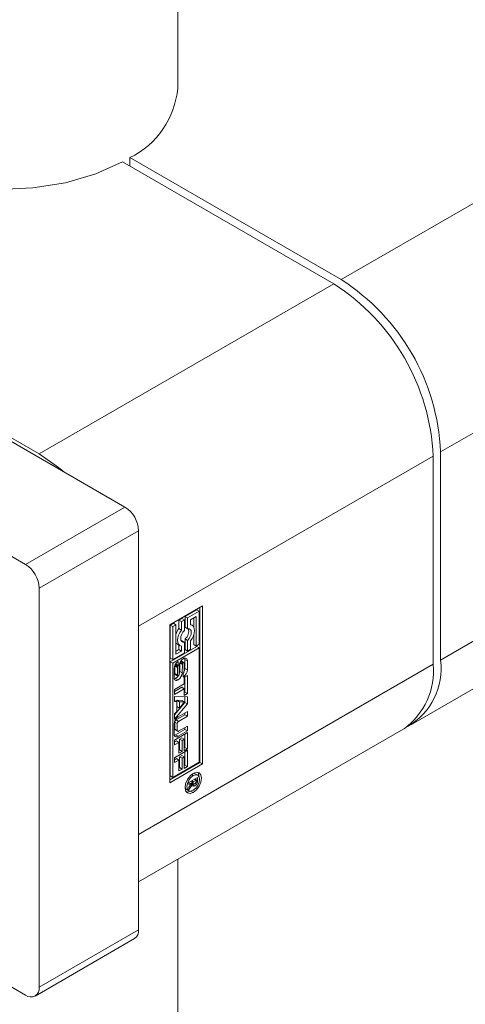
# Model space of a CAD drawing. Header units: millimetres. Extents: x 525 to 29324, y 175 to 20618.
# Tile 16 of 256: x 4877 to 4966, y 2502 to 2698. Entities that reach past the tile are written whole.
import ezdxf

# ---------------------------------------------------------------- set-up
doc = ezdxf.new("R2010")
doc.units = ezdxf.units.MM
doc.linetypes.add('SLD-Continua', pattern=[0])

msp = doc.modelspace()

# ---------------------------------------------------------------- linework, layer by layer
at = {"color": 7, "linetype": 'SLD-Continua', "lineweight": 18, "ltscale": 35}
for p, q in [((4908.7, 2684.7), (4908.7, 5961.02)), ((4898.2, 2601.28), (4730.4, 2698.12)), ((4747.48, 2688.98), (4881.12, 2611.85)), ((4710.61, 2686.7), (4878.4, 2589.85)), ((4999.92, 2680.41), (4941.26, 2646.56)), ((4899.18, 2670.85), (4899.18, 2669.14)), ((4899.18, 2670.85), (4941.26, 2646.56)), ((4939.78, 2645.7), (4897.69, 2669.99)), ((4881.12, 2611.85), (4939.78, 2645.7)), ((5019.72, 2646.12), (4961.06, 2612.27)), ((4961.06, 2612.27), (4961.06, 2570.82)), ((4900.92, 2577.56), (4959.58, 2611.41)), ((4959.58, 2569.97), (4959.58, 2611.41)), ((5019.72, 2604.68), (4961.06, 2570.82)), ((4710.61, 2600.95), (4878.4, 2504.11)), ((4878.4, 2589.85), (4898.2, 2601.28)), ((4881.12, 2585.14), (4900.92, 2596.57)), ((4900.92, 2517.11), (4900.92, 2596.57)), ((4955.26, 2558), (5013.91, 2591.85)), ((4881.12, 2505.68), (4881.12, 2585.14)), ((4907.11, 2577.84), (4913.61, 2581.59)), ((4912.5, 2580.82), (4910.17, 2579.47)), ((4912.99, 2580.53), (4910.67, 2579.19)), ((4912.5, 2580.82), (4912.99, 2580.53)), ((4912.99, 2573.95), (4912.99, 2580.53)), ((4913.11, 2550.44), (4913.11, 2581.31)), ((4913.61, 2581.59), (4913.61, 2550.15)), ((4907.84, 2578.13), (4907.23, 2577.77)), ((4907.84, 2578.13), (4908.34, 2577.84)), ((4909.56, 2579.12), (4908.94, 2578.76)), ((4908.94, 2578.76), (4908.94, 2577.09)), ((4908.94, 2578.76), (4909.44, 2578.48)), ((4910.05, 2578.83), (4909.44, 2578.48)), ((4909.44, 2578.48), (4909.44, 2576.8)), ((4909.56, 2579.12), (4910.05, 2578.83)), ((4910.05, 2576.71), (4910.05, 2578.83)), ((4910.17, 2579.47), (4910.17, 2577.35)), ((4910.17, 2579.47), (4910.67, 2579.19)), ((4910.67, 2579.19), (4910.67, 2577.06)), ((4911.28, 2578.83), (4912.38, 2579.47)), ((4911.28, 2577.86), (4911.28, 2578.83)), ((4911.89, 2579.18), (4911.89, 2577.38)), ((4912.38, 2579.47), (4912.38, 2573.6)), ((4900.92, 2577.56), (4900.92, 2536.11)), ((4907.11, 2546.4), (4907.11, 2577.84)), ((4907.23, 2577.77), (4907.23, 2571.2)), ((4907.23, 2577.77), (4907.72, 2577.49)), ((4908.34, 2577.84), (4907.72, 2577.49)), ((4907.72, 2577.49), (4907.72, 2570.91)), ((4908.34, 2571.97), (4908.34, 2577.84)), ((4908.94, 2577.09), (4909.44, 2576.8)), ((4910.17, 2577.35), (4910.67, 2577.06)), ((4911.54, 2577.77), (4911.28, 2577.92)), ((4909.56, 2574.67), (4909.41, 2574.65)), ((4909.56, 2574.67), (4910.05, 2574.38)), ((4910.05, 2572.26), (4910.05, 2574.38)), ((4910.17, 2575.02), (4910.17, 2572.9)), ((4910.17, 2575.02), (4910.67, 2574.74)), ((4910.67, 2574.74), (4910.67, 2572.61)), ((4911.28, 2572.96), (4911.28, 2574.64)), ((4911.89, 2575.82), (4911.89, 2573.89)), ((4912.5, 2573.53), (4907.23, 2570.49)), ((4912.99, 2573.25), (4907.72, 2570.2)), ((4907.72, 2570.91), (4910.05, 2572.26)), ((4908.94, 2572.9), (4908.34, 2572.55)), ((4909.44, 2572.61), (4908.34, 2571.97)), ((4908.68, 2573.96), (4909.18, 2573.68)), ((4908.94, 2573.81), (4908.94, 2572.9)), ((4908.94, 2572.9), (4909.44, 2572.61)), ((4909.44, 2573.58), (4909.44, 2572.61)), ((4910.17, 2572.9), (4910.67, 2572.61)), ((4910.67, 2572.61), (4911.28, 2572.96)), ((4911.89, 2573.89), (4912.38, 2573.6)), ((4912.38, 2573.6), (4912.99, 2573.95)), ((4912.5, 2573.53), (4912.99, 2573.25)), ((4912.99, 2550.51), (4912.99, 2573.25)), ((4907.23, 2571.2), (4907.72, 2570.91)), ((4907.23, 2570.49), (4907.23, 2547.75)), ((4907.72, 2570.2), (4907.23, 2570.49)), ((4908.82, 2570.52), (4908.82, 2569.79)), ((4909.16, 2570.31), (4909.64, 2570.03)), ((4909.21, 2570.42), (4909.67, 2570.16)), ((4909.28, 2570.54), (4909.72, 2570.28)), ((4909.33, 2570.63), (4909.8, 2570.36)), ((4909.33, 2570.62), (4909.8, 2570.35)), ((4909.88, 2570.36), (4909.38, 2570.65)), ((4910.14, 2570.93), (4910.14, 2569.16)), ((4910.14, 2570.93), (4910.63, 2570.64)), ((4910.63, 2570.64), (4910.63, 2568.88)), ((4900.92, 2536.11), (4959.58, 2569.97)), ((4907.72, 2570.2), (4907.72, 2547.46)), ((4907.98, 2567.34), (4907.98, 2569.11)), ((4908.15, 2569.65), (4908.15, 2568.14)), ((4908.15, 2569.65), (4908.65, 2569.36)), ((4908.17, 2569.79), (4908.66, 2569.5)), ((4908.23, 2569.92), (4908.71, 2569.65)), ((4908.29, 2570.01), (4908.76, 2569.74)), ((4908.33, 2570.07), (4908.82, 2569.79)), ((4908.33, 2570.06), (4908.81, 2569.78)), ((4908.65, 2569.36), (4908.65, 2567.85)), ((4908.82, 2569.79), (4908.81, 2569.78)), ((4908.99, 2568.03), (4909.02, 2569.71)), ((4909.13, 2570.22), (4909.1, 2568.53)), ((4909.1, 2568.53), (4909.59, 2568.25)), ((4909.13, 2570.22), (4909.63, 2569.93)), ((4909.63, 2569.93), (4909.59, 2568.25)), ((4909.96, 2568.62), (4909.96, 2570.14)), ((4910.14, 2569.16), (4910.63, 2568.88)), ((4908.15, 2568.14), (4908.65, 2567.85)), ((4908.18, 2567.97), (4908.68, 2567.69)), ((4908.24, 2567.91), (4908.73, 2567.62)), ((4908.79, 2566.88), (4908.29, 2567.16)), ((4909.79, 2567.46), (4909.79, 2568.2)), ((4909.83, 2567.48), (4909.79, 2567.51)), ((4910, 2567.38), (4910.63, 2567.74)), ((4910, 2566.07), (4910, 2567.38)), ((4910.13, 2567.46), (4910.13, 2564.44)), ((4910.63, 2567.74), (4910.63, 2564.15)), ((4908.07, 2564.95), (4910, 2566.07)), ((4909.51, 2565.39), (4908.07, 2564.56)), ((4910, 2565.1), (4908.07, 2563.99)), ((4908.07, 2563.99), (4908.07, 2564.95)), ((4909.51, 2565.39), (4910, 2565.1)), ((4910, 2563.79), (4910, 2565.1)), ((4910.13, 2564.44), (4910, 2564.36)), ((4910.13, 2564.44), (4910.63, 2564.15)), ((4908.07, 2563.59), (4910.63, 2563.5)), ((4908.07, 2562.56), (4908.07, 2563.59)), ((4908.07, 2562.79), (4908.5, 2562.54)), ((4908.5, 2562.54), (4908.07, 2562.56)), ((4908.5, 2560.6), (4908.5, 2562.54)), ((4908.56, 2562.81), (4908.56, 2561.54)), ((4909.58, 2562.76), (4908.56, 2562.81)), ((4908.56, 2562.81), (4909.05, 2562.53)), ((4909.05, 2562.53), (4909.05, 2561.26)), ((4910.07, 2562.48), (4909.05, 2562.53)), ((4909.05, 2561.26), (4910.07, 2562.48)), ((4909.58, 2562.76), (4910.07, 2562.48)), ((4910.63, 2564.15), (4910, 2563.79)), ((4910.13, 2563.52), (4910.13, 2562.39)), ((4910.63, 2563.5), (4910.63, 2562.1)), ((4910.13, 2562.39), (4908.07, 2559.93)), ((4910.63, 2562.1), (4908.07, 2559.05)), ((4908.07, 2560.08), (4908.5, 2560.6)), ((4908.56, 2561.54), (4909.05, 2561.26)), ((4908.78, 2559.51), (4910.63, 2560.58)), ((4910.13, 2562.39), (4910.63, 2562.1)), ((4910.63, 2560.58), (4910.63, 2559.61)), ((4908.07, 2559.05), (4908.07, 2560.08)), ((4910.13, 2559.9), (4908.38, 2558.88)), ((4908.38, 2558.88), (4908.87, 2558.6)), ((4910.63, 2559.61), (4908.87, 2558.6)), ((4910.13, 2560.29), (4910.13, 2559.9)), ((4910.13, 2559.9), (4910.63, 2559.61)), ((4900.92, 2526.64), (4953.77, 2557.14)), ((4907.99, 2556.09), (4907.99, 2558.14)), ((4908.12, 2558.44), (4908.12, 2557.08)), ((4908.12, 2558.44), (4908.62, 2558.16)), ((4908.12, 2557.08), (4908.62, 2556.8)), ((4908.2, 2556.92), (4908.69, 2556.63)), ((4910.13, 2556.98), (4908.29, 2555.92)), ((4908.62, 2558.16), (4908.62, 2556.8)), ((4910.63, 2556.7), (4908.78, 2555.63)), ((4908.87, 2556.65), (4910.63, 2557.66)), ((4910.13, 2557.38), (4910.13, 2556.98)), ((4910.13, 2556.98), (4910.63, 2556.7)), ((4910.63, 2557.66), (4910.63, 2556.7)), ((4908.07, 2554.88), (4910.63, 2556.36)), ((4908.07, 2553.93), (4908.07, 2554.88)), ((4908.45, 2554.71), (4908.07, 2554.5)), ((4908.29, 2555.92), (4908.78, 2555.63)), ((4908.45, 2554.71), (4908.94, 2554.43)), ((4909.51, 2555.33), (4909.07, 2555.08)), ((4909.07, 2555.08), (4909.07, 2552.91)), ((4909.07, 2555.08), (4909.57, 2554.79)), ((4909.51, 2555.33), (4910, 2555.04)), ((4910, 2555.04), (4909.57, 2554.79)), ((4909.57, 2554.79), (4909.57, 2552.62)), ((4910, 2552.77), (4910, 2555.04)), ((4910.13, 2556.07), (4910.13, 2553.41)), ((4910.63, 2556.36), (4910.63, 2553.13)), ((4908.94, 2554.43), (4908.07, 2553.93)), ((4908.07, 2551.37), (4910.63, 2552.84)), ((4908.94, 2552.26), (4908.94, 2554.43)), ((4909.07, 2552.91), (4908.94, 2552.83)), ((4909.57, 2552.62), (4908.94, 2552.26)), ((4909.07, 2552.91), (4909.57, 2552.62)), ((4910.13, 2553.41), (4910, 2553.34)), ((4910.63, 2553.13), (4910, 2552.77)), ((4910.13, 2553.41), (4910.63, 2553.13)), ((4910.63, 2552.84), (4910.63, 2549.61)), ((4908.07, 2550.41), (4908.07, 2551.37)), ((4908.45, 2551.2), (4908.07, 2550.98)), ((4908.94, 2550.91), (4908.07, 2550.41)), ((4908.45, 2551.2), (4908.94, 2550.91)), ((4908.94, 2548.75), (4908.94, 2550.91)), ((4909.51, 2551.81), (4909.07, 2551.56)), ((4909.07, 2551.56), (4909.07, 2549.39)), ((4909.07, 2551.56), (4909.57, 2551.27)), ((4909.51, 2551.81), (4910, 2551.53)), ((4910, 2551.53), (4909.57, 2551.27)), ((4909.57, 2551.27), (4909.57, 2549.11)), ((4910, 2549.25), (4910, 2551.53)), ((4910.13, 2552.56), (4910.13, 2549.9)), ((4907.11, 2546.97), (4913.11, 2550.44)), ((4913.61, 2550.15), (4907.11, 2546.4)), ((4907.72, 2547.46), (4912.99, 2550.51)), ((4909.07, 2549.39), (4908.94, 2549.32)), ((4909.57, 2549.11), (4908.94, 2548.75)), ((4909.07, 2549.39), (4909.57, 2549.11)), ((4910.13, 2549.9), (4910, 2549.82)), ((4910.63, 2549.61), (4910, 2549.25)), ((4910.13, 2549.9), (4910.63, 2549.61)), ((4913.61, 2550.15), (4913.11, 2550.44)), ((4907.23, 2547.75), (4907.72, 2547.46)), ((4910.89, 2546.44), (4912.66, 2547.46)), ((4911.45, 2546.76), (4911.8, 2546.56)), ((4911.8, 2547.82), (4911.46, 2548.01)), ((4912.38, 2546.89), (4911.8, 2546.56)), ((4912.2, 2548.19), (4911.85, 2548.28)), ((4912.03, 2547.09), (4912.38, 2546.89)), ((4912.17, 2547.17), (4912.17, 2547.07)), ((4912.17, 2547.07), (4912.66, 2546.79)), ((4912.7, 2547.91), (4912.2, 2548.19)), ((4912.37, 2546.69), (4912.38, 2546.74)), ((4912.38, 2546.74), (4912.38, 2546.89)), ((4912.66, 2547.46), (4912.66, 2546.79)), ((4910.16, 2545.35), (4910.41, 2545.09)), ((4910.41, 2545.09), (4910.9, 2544.8)), ((4911.71, 2546.51), (4910.89, 2546.03)), ((4910.89, 2545.5), (4911.71, 2546.51)), ((4910.89, 2546.03), (4910.89, 2546.44)), ((4911.58, 2545.93), (4910.89, 2545.03)), ((4910.89, 2545.03), (4910.89, 2545.5)), ((4911.35, 2546.06), (4911.58, 2545.93)), ((4911.37, 2546.71), (4911.71, 2546.51)), ((4911.56, 2546.32), (4911.9, 2546.13)), ((4911.56, 2546.32), (4911.88, 2546.14)), ((4912.09, 2545.75), (4911.59, 2546.03)), ((4911.6, 2546.04), (4912.1, 2545.75)), ((4911.63, 2545.79), (4911.83, 2545.68)), ((4912.13, 2545.77), (4911.64, 2546.06)), ((4911.71, 2546.51), (4911.8, 2546.46)), ((4911.8, 2546.56), (4911.8, 2546.46)), ((4912.24, 2546.26), (4912.48, 2546.13)), ((4912.37, 2546.64), (4912.37, 2546.69)), ((4912.37, 2546.64), (4912.63, 2546.49)), ((4911.8, 2544.46), (4911.34, 2544.72)), ((4908.7, 2136.63), (4908.7, 2531.13)), ((4881.12, 2505.68), (4900.92, 2517.11)), ((4880.33, 2503.92), (4900.12, 2515.34))]:
    msp.add_line(p, q, dxfattribs=at)
at = {"color": 7, "linetype": 'SLD-Continua', "lineweight": 18, "ltscale": 35, "flags": 128}
for points in [[(4897.69, 2669.99), (4892.37, 2667.61), (4886.36, 2665.87), (4879.88, 2664.82), (4873.17, 2664.5), (4866.49, 2664.93), (4860.06, 2666.09), (4854.15, 2667.94), (4848.95, 2670.41), (4844.67, 2673.41), (4841.46, 2676.83), (4839.45, 2680.53), (4838.7, 2684.4), (4838.7, 2684.7)], [(4881.12, 2611.85), (4884.99, 2609.18), (4886.03, 2608.3)], [(4909.44, 2576.8), (4909.13, 2576.31), (4908.89, 2575.79), (4908.74, 2575.26), (4908.69, 2574.76), (4908.74, 2574.32), (4908.89, 2573.96), (4909.13, 2573.71), (4909.44, 2573.58)], [(4910.05, 2574.38), (4909.75, 2574.38), (4909.51, 2574.51), (4909.36, 2574.76), (4909.31, 2575.11), (4909.36, 2575.53), (4909.51, 2575.96), (4909.75, 2576.36), (4910.05, 2576.71)], [(4910.67, 2577.06), (4910.97, 2577.06), (4911.2, 2576.93), (4911.36, 2576.68), (4911.41, 2576.33), (4911.36, 2575.92), (4911.2, 2575.49), (4910.97, 2575.08), (4910.67, 2574.74)], [(4911.28, 2574.64), (4911.59, 2575.13), (4911.83, 2575.66), (4911.98, 2576.19), (4912.03, 2576.69), (4911.98, 2577.13), (4911.83, 2577.49), (4911.59, 2577.74), (4911.28, 2577.86)], [(4910.14, 2570.93), (4910.12, 2571.1), (4910.09, 2571.21)], [(4908.18, 2569.82), (4908.17, 2569.81), (4908.17, 2569.79)], [(4908.03, 2567.06), (4908.14, 2567.09), (4908.29, 2567.16)], [(4908.03, 2555.82), (4908.13, 2555.85), (4908.29, 2555.92)], [(4911.8, 2544.46), (4911.17, 2544.24), (4910.64, 2544.35), (4910.29, 2544.75), (4910.16, 2545.41), (4910.29, 2546.2), (4910.64, 2547.02), (4911.17, 2547.74), (4911.8, 2548.25)], [(4911.8, 2547.82), (4911.32, 2547.43), (4910.9, 2546.87), (4910.63, 2546.24), (4910.53, 2545.62), (4910.63, 2545.12), (4910.9, 2544.8), (4911.32, 2544.72), (4911.8, 2544.89)], [(4911.8, 2548.25), (4912.43, 2548.46), (4912.96, 2548.36), (4913.32, 2547.95), (4913.44, 2547.3), (4913.32, 2546.5), (4912.96, 2545.68), (4912.43, 2544.97), (4911.8, 2544.46)], [(4911.8, 2544.89), (4912.29, 2545.28), (4912.7, 2545.84), (4912.97, 2546.47), (4913.07, 2547.09), (4912.97, 2547.59), (4912.7, 2547.91), (4912.29, 2547.99), (4911.8, 2547.82)], [(4912.17, 2547.01), (4912.17, 2547.04), (4912.17, 2547.07)], [(4912.69, 2548.46), (4912.82, 2548.24), (4912.94, 2547.65)], [(4911.25, 2544.72), (4910.68, 2544.53), (4910.42, 2544.54)]]:
    msp.add_lwpolyline(points, dxfattribs=at)
at = {"color": 7, "linetype": 'SLD-Continua', "lineweight": 18, "ltscale": 1225}
for centre, radius, start, end in [((4891.64, 2686.23), 17.13, 296.1213, 354.8675), ((4916.6, 2609.46), 43.03, 2.6021, 57.3979), ((4918.08, 2610.31), 43.03, 2.6029, 57.3965), ((4895.01, 2596.3), 5.92, 2.6025, 57.4003), ((4875.21, 2584.87), 5.92, 2.6077, 57.395), ((4912.14, 2574.7), 3.99, 143.1692, 162.3317), ((4909.02, 2576.51), 1.88, 307.7532, 17.5798), ((4909.13, 2574.72), 0.881, 205.0512, 239.1913), ((4909.73, 2569.03), 1.75, 122.587, 177.3963), ((4908.71, 2570.69), 0.207, 293.484, 304.8512), ((4910.77, 2569.64), 1.75, 122.5555, 177.576), ((4909.78, 2570.21), 0.648, 176.2174, 178.7303), ((4909.36, 2570.6), 0.0576, 61.242, 91.0766), ((4910.17, 2569.99), 0.532, 147.773, 162.1498), ((4909.92, 2570.16), 0.224, 121.8948, 149.6748), ((4909.84, 2570.3), 0.0729, 52.7636, 126.6907), ((4909.79, 2570.36), 0.011, 291.7005, 312.3102), ((4910.14, 2570.72), 0.497, 350.7251, 129.2362), ((4909.76, 2570.22), 0.183, 12.9934, 47.1032), ((4909.47, 2570.14), 0.493, 359.6223, 14.5815), ((4948.02, 2569.06), 13.16, 299.4841, 7.6914), ((4908.95, 2569.64), 0.794, 169.3017, 179.4464), ((4909.38, 2569.36), 0.729, 168.8449, 179.9033), ((4909.33, 2569.37), 0.68, 156.0862, 169.0194), ((4909.06, 2569.5), 0.385, 140.9869, 156.7755), ((4908.93, 2569.6), 0.219, 123.4844, 140.0966), ((4907.58, 2568.59), 1.52, 337.9063, 357.7), ((4910.47, 2569.91), 0.846, 172.0139, 178.5413), ((4910.38, 2569.92), 0.749, 161.5308, 171.5488), ((4908.89, 2568.95), 1.75, 302.5818, 357.4272), ((4909.5, 2568.52), 0.442, 323.5033, 341.511), ((4909.31, 2568.6), 0.646, 339.7108, 351.2335), ((4908.51, 2569.22), 1.63, 330.3925, 358.087), ((4909.22, 2568.63), 0.739, 350.3569, 359.6864), ((4945.41, 2568.65), 14.23, 306.0118, 5.2948), ((4908.47, 2567.26), 0.497, 170.8172, 309.1698), ((4908.58, 2568.13), 0.428, 178.7618, 201.0194), ((4908.3, 2568.01), 0.125, 198.3798, 238.6806), ((4907.46, 2568.51), 1.58, 301.6988, 325.4487), ((4909.1, 2567.84), 0.445, 179.0085, 200.4385), ((4908.79, 2567.73), 0.12, 197.868, 248.8588), ((4908.77, 2567.69), 0.0836, 255.9155, 304.3828), ((4907.84, 2568.35), 1.76, 302.6771, 356.5352), ((4908.7, 2567.82), 0.228, 301.99, 332.7702), ((4908.35, 2568.03), 0.636, 330.4897, 343.5051), ((4908.13, 2568.09), 0.863, 343.4331, 356.0698), ((4909.68, 2568.38), 0.215, 301.6165, 324.4062), ((4908.89, 2569.14), 1.91, 298.155, 299.5564), ((4909.71, 2558.06), 1.72, 122.6099, 177.3876), ((4908.67, 2558.42), 0.549, 122.4771, 177.5188), ((4909.17, 2558.13), 0.551, 122.5862, 177.4098), ((4908.3, 2557.06), 0.178, 174.0027, 234.7314), ((4908.77, 2556.77), 0.157, 170.8064, 309.0564), ((4908.47, 2556.01), 0.489, 170.7989, 309.1735), ((4911.24, 2546.81), 1.42, 347.1591, 359.1681), ((4911.32, 2546.49), 0.535, 288.432, 301.0615), ((4911.86, 2545.96), 0.284, 184.9013, 263.4025), ((4911.57, 2546.09), 0.066, 294.4131, 301.3815), ((4911.17, 2546.88), 0.948, 296.9968, 299.6047), ((4911.19, 2546.81), 0.876, 300.767, 314.3562), ((4912.29, 2546.42), 0.498, 175.5248, 214.4031), ((4911.84, 2546.14), 0.466, 268.3049, 302.3589), ((4911.98, 2546.28), 0.166, 234.681, 304.5652), ((4911.63, 2546.98), 0.949, 297.4921, 299.4992), ((4912.07, 2545.79), 0.0514, 295.8757, 305.0553), ((4911.79, 2546.7), 0.626, 300.1373, 310.3391), ((4911.89, 2546.19), 0.485, 295.4719, 300.6084), ((4911.6, 2546.64), 1.02, 301.8367, 329.81), ((4911.89, 2546.57), 0.466, 310.7206, 341.3612), ((4911.48, 2546.7), 0.889, 341.8547, 355.7004), ((4911.44, 2546.77), 1.23, 328.1286, 346.6223), ((4899.08, 2516.88), 1.85, 304.185, 7.105), ((4879.46, 2505.41), 1.68, 230.8269, 9.2098)]:
    msp.add_arc(centre, radius, start, end, dxfattribs=at)

doc.saveas('drawing.dxf')
